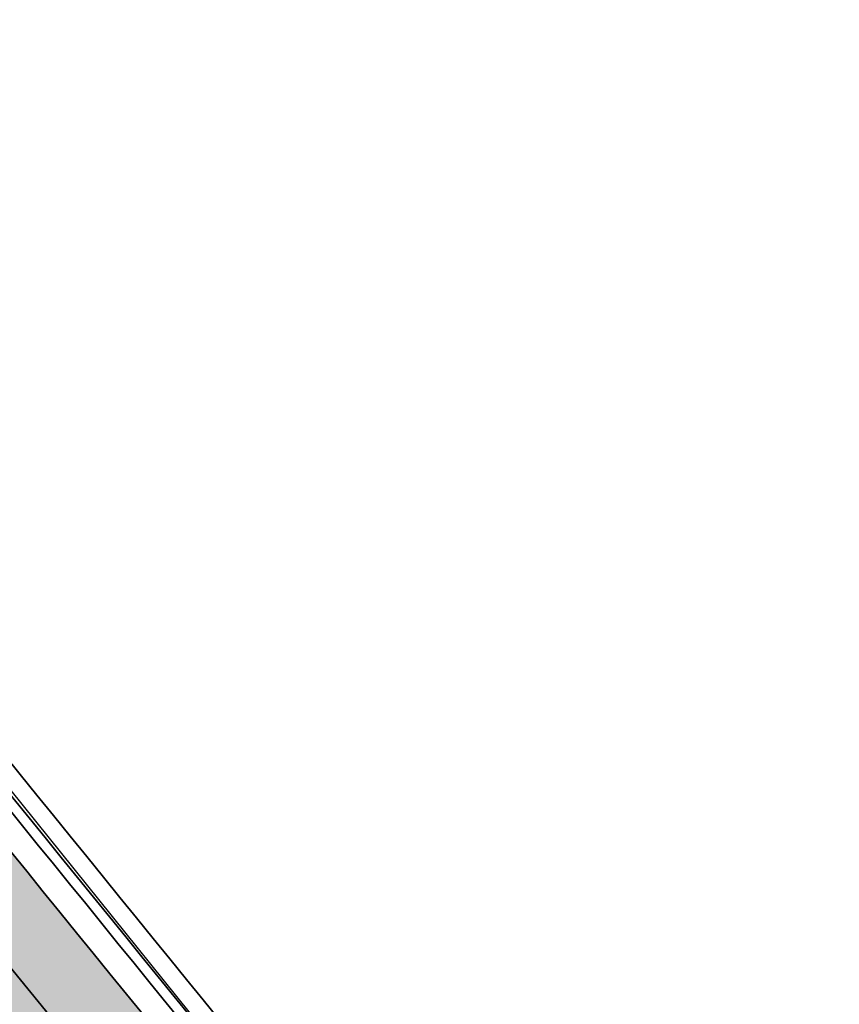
# Model space of a CAD drawing. Header units: metres. Extents: x 150631 to 152219, y 482740 to 484556.
# Tile 17 of 48: x 151558 to 151598, y 483236 to 483285. Entities that reach past the tile are written whole.
import ezdxf

# ---------------------------------------------------------------- set-up
doc = ezdxf.new("R2010")
doc.units = ezdxf.units.M
doc.linetypes.add('AM-AS', pattern=[16, 10, -2, 2, -2])
doc.linetypes.add('DASHED2', pattern=[0.375, 0.25, -0.125])
doc.layers.get('0').update_dxf_attribs({"lineweight": 25})
doc.layers.add('B-WE-KG-GRENS_PERCEEL-GV', color=1, linetype='Continuous', lineweight=30, true_color=0xff0000)
doc.layers.add('N-WE-GR-STADSLANDBOUW-A', color=7, linetype='Continuous', lineweight=35, true_color=0xffff9e)
for name, color, linetype, lineweight in [('N-WE-AM-AS_FIETSPAD-G', 3, 'AM-AS', 30), ('N-WE-AM-AS_WEG-G', 10, 'AM-AS', 30), ('N-WE-VH-KANTVERHARDING-G', 2, 'Continuous', 35), ('N-WE-VH-VERHARDING_ASFALT-A', 252, 'Continuous', 18)]:
    doc.layers.add(name, color=color, linetype=linetype, lineweight=lineweight)
doc.layers.add('N-WE-VH-VERHARDING_TEGEL-A', color=252, linetype='Continuous', lineweight=18, plot=False)
pattern_1 = [(38.79013238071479, (151085.5762107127, 483560.1707494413), (-0.234926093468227, 0.2922922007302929), []), (128.7901323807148, (151085.5762107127, 483560.1707494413), (-0.5845844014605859, -0.469852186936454), [0.375, -0.375]), (128.7901323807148, (151085.8685029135, 483560.4056755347), (-0.5845844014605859, -0.469852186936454), [-0.375, 0.375])]

msp = doc.modelspace()

# ---------------------------------------------------------------- hatches: boundary and pattern name
at = {"layer": 'N-WE-GR-STADSLANDBOUW-A', "transparency": 33554559}
h = msp.add_hatch(color=256, dxfattribs=at)
h.dxf.hatch_style = 1
h.paths.add_polyline_path([(151579.9441288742, 483178.8914619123), (151579.5336012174, 483178.6037575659), (151580.7998348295, 483177.0489069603), (151581.9022787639, 483177.8215172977, 0.4366980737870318), (151582.3002215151, 483180.7284523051, -0.004809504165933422), (151461.5012255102, 483330.7818065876), (151451.4253256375, 483343.5472798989, 0.3977943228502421), (151448.7067415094, 483343.9453756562), (151448.4341326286, 483343.7541106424), (151447.6155202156, 483343.1797643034), (151446.6632817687, 483342.5116646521), (151446.705, 483342.4589999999), (151448.966, 483339.607), (151447.084, 483338.287), (151454.3370306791, 483328.5559288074), (151462.2013359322, 483322.1113081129), (151464.4711261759, 483320.3583004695), (151467.1946886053, 483317.3405730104), (151473.9007063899, 483309.1057273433)])
h = msp.add_hatch(color=256, dxfattribs=at)
h.dxf.hatch_style = 1
edge = h.paths.add_edge_path()
edge.add_line((151599.1768080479, 483195.0803996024), (151597.0339538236, 483197.6908156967))
edge.add_line((151597.0339538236, 483197.6908156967), (151595.6421878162, 483196.5490283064))
edge.add_arc((159321.5552312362, 489534.7912644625), 9993.150003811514, 218.8886187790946, 219.365024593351, ccw=False)
edge.add_line((151543.2083320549, 483261.0071978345), (151544.7382950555, 483262.2412206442))
edge.add_line((151544.7382950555, 483262.2412206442), (151542.6407850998, 483264.8508027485))
edge.add_line((151542.6407850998, 483264.8508027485), (151538.4925934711, 483261.4565373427))
edge.add_line((151538.4925934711, 483261.4565373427), (151538.7078943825, 483261.1719494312))
edge.add_line((151538.7078943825, 483261.1719494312), (151540.7165426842, 483258.680981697))
edge.add_line((151540.7165426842, 483258.680981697), (151540.5608332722, 483258.5553847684))
edge.add_arc((159321.5552272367, 489534.7912612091), 9996.749998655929, 218.8900303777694, 219.3584580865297)
edge.add_line((151592.1323336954, 483195.1515026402), (151592.2870110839, 483195.2783683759))
edge.add_line((151592.2870110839, 483195.2783683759), (151592.921180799, 483194.5051752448))
edge.add_arc((159321.5552283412, 489534.791261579), 9996.549999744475, 219.3641896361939, 219.3767986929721)
edge.add_arc((151598.800017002, 483196.4841135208), 5.800000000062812, 219.3767986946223, 232.4975585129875)
edge.add_line((151595.26900464, 483191.8828146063), (151599.1768080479, 483195.0803996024))
h = msp.add_hatch(color=256, dxfattribs=at)
h.dxf.hatch_style = 1
edge = h.paths.add_edge_path()
edge.add_line((151531.4674735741, 483259.1602438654), (151535.343966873, 483254.3513017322))
edge.add_line((151535.343966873, 483254.3513017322), (151535.4996379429, 483254.4768676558))
edge.add_arc((159360.2050349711, 489566.0951693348), 10052.98662768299, 218.890583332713, 219.3567264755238)
edge.add_line((151587.1076681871, 483191.0267412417), (151586.9536785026, 483190.9004394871))
edge.add_line((151586.9536785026, 483190.9004394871), (151589.8852329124, 483187.3279116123))
edge.add_line((151589.8852329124, 483187.3279116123), (151584.8237743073, 483183.1704918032))
edge.add_arc((159321.555235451, 489534.7912678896), 10010.00000924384, 218.8546421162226, 219.3849524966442, ccw=False)
edge.add_line((151526.3675473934, 483255.0501033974), (151531.4674735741, 483259.1602438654))
at = {"layer": 'N-WE-VH-VERHARDING_ASFALT-A', "transparency": 33554585}
h = msp.add_hatch(color=256, dxfattribs=at)
h.dxf.hatch_style = 1
edge = h.paths.add_edge_path()
edge.add_line((151587.1083169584, 483191.0272738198), (151592.1322428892, 483195.1514285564))
edge.add_arc((159327.0280560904, 489539.224264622), 10003.79295019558, 218.8901131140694, 219.3582110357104, ccw=False)
edge.add_line((151540.5608332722, 483258.5553847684), (151535.5002989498, 483254.4774003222))
edge.add_arc((159283.2146316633, 489503.4724713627), 9953.743857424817, 218.888252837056, 219.3590435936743)
at = {"layer": 'N-WE-VH-VERHARDING_TEGEL-A'}
h = msp.add_hatch(dxfattribs=at)
h.set_pattern_fill('AVH-TEGEL_150X300_HALFST', color=256, scale=2.5, angle=91.94346234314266, pattern_type=2)
h.set_pattern_definition(pattern_1)
h.paths.add_polyline_path([(151521.373027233, 483258.4630605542), (151522.7366611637, 483259.5598753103, -0.002343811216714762), (151464.2485355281, 483332.9502824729), (151453.148430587, 483347.0133532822, 0.0292326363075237), (151452.5719367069, 483346.6572337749), (151451.6890153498, 483346.0377676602), (151462.8748805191, 483331.8660445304, 0.002343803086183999)])
h.paths.add_polyline_path([(151587.8761731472, 483176.6982826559), (151589.2283398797, 483177.8092036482, -0.002631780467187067), (151522.7374489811, 483259.5588962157), (151521.3740192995, 483258.4618276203, 0.002631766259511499)])
h = msp.add_hatch(dxfattribs=at)
h.set_pattern_fill('AVH-TEGEL_150X300_HALFST', color=256, scale=2.5, angle=91.94346234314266, pattern_type=2)
h.set_pattern_definition(pattern_1)
h.paths.add_polyline_path([(151521.3740192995, 483258.4618276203), (151520.0105896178, 483257.3647590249, -0.002343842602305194), (151461.50122551, 483330.7818065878), (151451.4253256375, 483343.5472798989, 0.3977943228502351), (151448.7067415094, 483343.9453756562), (151451.6890153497, 483346.0377676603), (151462.8748805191, 483331.8660445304, 0.00234384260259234)])
h.paths.add_polyline_path([(151584.3066455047, 483178.285412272), (151585.7439526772, 483179.2927001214, -0.002547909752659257), (151521.3740192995, 483258.4618276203), (151520.0105896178, 483257.3647590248, 0.002544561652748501)])

# ---------------------------------------------------------------- linework, layer by layer
at = {"linetype": 'DASHED2', "ltscale": 5, "flags": 128}
for points in [[(151618.40472033, 483142.467182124), (151608.6356136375, 483154.2763127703, -0.005737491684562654), (151464.2485355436, 483332.9502824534), (151453.1484305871, 483347.0133532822)], [(151614.3912898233, 483141.8277771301), (151605.9387885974, 483152.0453634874, -0.005737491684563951), (151461.5012255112, 483330.7818065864), (151451.4253256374, 483343.5472798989)]]:
    msp.add_lwpolyline(points, format="xyb", dxfattribs=at)
at = {"layer": 'B-WE-KG-GRENS_PERCEEL-GV', "flags": 128}
msp.add_lwpolyline([(151777.85, 482980.465), (151674.555, 483103.255), (151577.28, 483221.755), (151522.99, 483289.299), (151490.175, 483330.125), (151483.06, 483340.21), (151474.465, 483351.93)], dxfattribs=at)
at = {"layer": 'N-WE-AM-AS_FIETSPAD-G', "flags": 128}
msp.add_lwpolyline([(151617.0438073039, 483141.3668183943), (151607.2872011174, 483153.1608381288, -0.005737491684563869), (151462.8748805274, 483331.8660445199), (151451.6890153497, 483346.0377676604)], format="xyb", dxfattribs=at)
at = {"layer": 'N-WE-AM-AS_WEG-G', "linetype": 'AM-AS', "flags": 128}
msp.add_lwpolyline([(151810.612228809, 482928.568582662), (151724.670039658, 483030.2333363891, -0.002662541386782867), (151683.6773251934, 483079.2524796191), (151640.1631971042, 483131.8534020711), (151616.3408280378, 483160.6504535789, -0.005737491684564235), (151472.0979927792, 483339.1459277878), (151434.6925898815, 483386.5360049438, -0.008254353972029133), (151164.3626081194, 483740.9008200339, -0.006546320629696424), (150920.2316752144, 484081.3656688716, 0.006168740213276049), (150902.9960260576, 484105.4408634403), (150859.0324023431, 484165.2767445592)], format="xyb", dxfattribs=at)
at = {"layer": 'N-WE-VH-KANTVERHARDING-G', "flags": 128}
for points in [[(151619.9167560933, 483151.2290595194), (151613.8366333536, 483158.5788578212, -0.005541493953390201), (151474.4080854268, 483330.9785407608, -0.005541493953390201)], [(151597.7682702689, 483198.2932397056, -0.002078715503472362), (151545.3488437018, 483262.7336710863, -0.002078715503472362)], [(151594.1620737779, 483192.6776082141, -0.002203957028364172), (151538.5521837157, 483261.046433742)], [(151595.6421878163, 483196.5490283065, -0.002078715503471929), (151543.2083320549, 483261.0071978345, -0.002078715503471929)], [(151595.8157824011, 483198.3083555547, -0.002016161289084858), (151544.9661526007, 483260.8189989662, -0.002016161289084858)], [(151596.2023864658, 483198.625431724, -0.002016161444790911), (151545.3552972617, 483261.1329518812, -0.002016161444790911)]]:
    msp.add_lwpolyline(points, format="xyb", dxfattribs=at)

doc.saveas('drawing.dxf')
